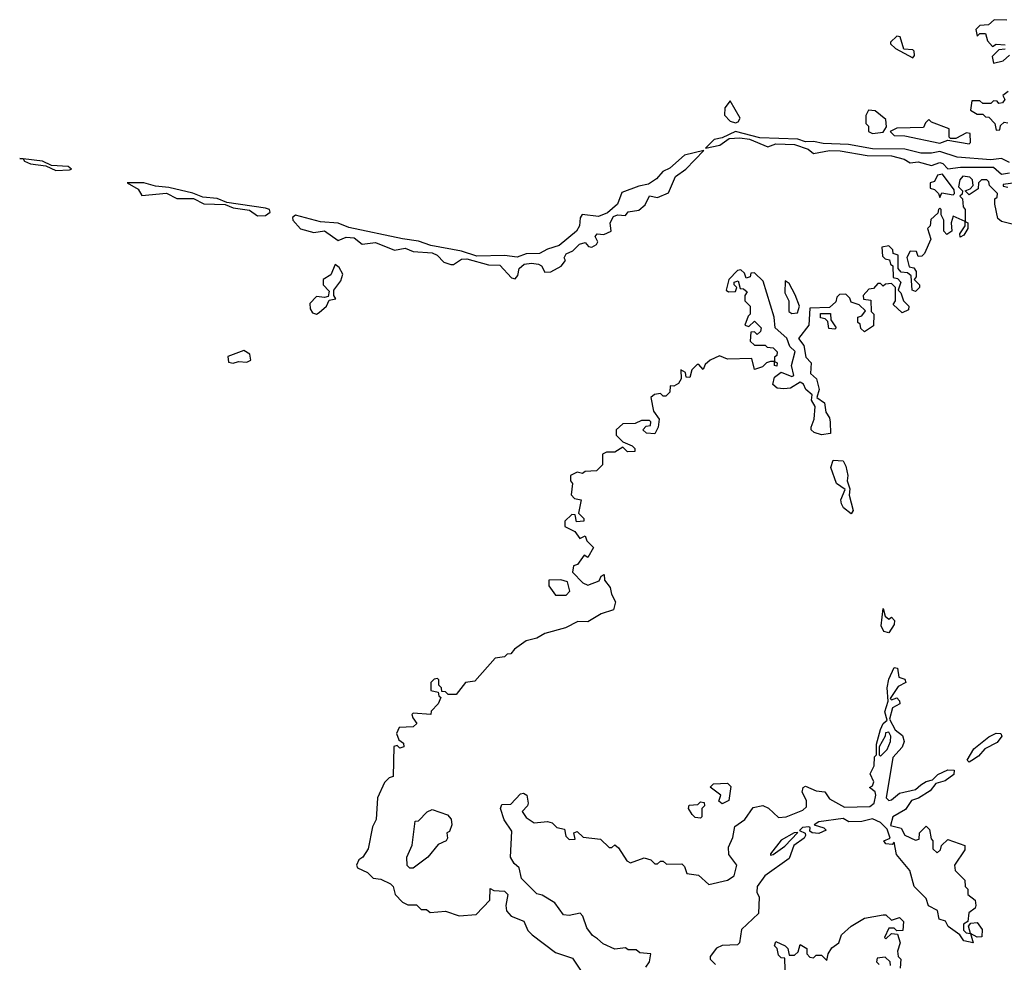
# Model space of a CAD drawing. Extents: x 1985742 to 2252716, y 78271 to 266492.
# Tile 199 of 250: x 2166860 to 2170525, y 180383 to 183892. Entities that reach past the tile are written whole.
import ezdxf

# ---------------------------------------------------------------- set-up
doc = ezdxf.new("R2010")
doc.units = 0

msp = doc.modelspace()

# ---------------------------------------------------------------- linework, layer by layer
at = {"layer": '0CON10XD'}
for points in [[(2170535, 183890), (2170488.3, 183891.7), (2170467, 183873), (2170435, 183870), (2170420, 183855), (2170425, 183830), (2170435, 183840), (2170455, 183840), (2170463, 183813), (2170481.7, 183791.7), (2170495, 183800), (2170528.3, 183798.3)], [(2170185, 183750), (2170191.7, 183758.3), (2170190, 183775), (2170185, 183780), (2170151.7, 183781.7), (2170138.3, 183828.3), (2170125, 183830), (2170101.7, 183808.3), (2170101.7, 183801.7), (2170120, 183785), (2170185, 183750)], [(2170528.3, 183781.7), (2170505, 183780), (2170480, 183755), (2170485, 183730), (2170521.7, 183738.3), (2170545, 183760)], [(2170540, 183625), (2170520, 183610), (2170527.5, 183595), (2170518.3, 183581.7), (2170505, 183580), (2170498.3, 183588.3), (2170485, 183590), (2170475, 183580), (2170445, 183580), (2170435, 183590), (2170405, 183590), (2170400, 183555), (2170425, 183540), (2170445, 183540), (2170455, 183530), (2170468.3, 183528.3), (2170490, 183505), (2170495, 183480), (2170508.3, 183481.7), (2170511.7, 183498.3), (2170525, 183510), (2170538.3, 183508.3)], [(2169525, 183508), (2169535, 183512), (2169542.5, 183525), (2169505, 183590), (2169485, 183563.3), (2169484.1, 183535.9), (2169505, 183513.5), (2169525, 183508)], [(2170035, 183467.5), (2170075, 183472.5), (2170087.5, 183492.5), (2170085, 183520), (2170045, 183552.5), (2170020, 183555), (2170010, 183535), (2170010, 183505), (2170020, 183495), (2170020, 183475), (2170035, 183467.5)], [(2170395, 183430), (2170400, 183435), (2170398.3, 183468.3), (2170385, 183470), (2170345, 183450), (2170325, 183450), (2170320, 183455), (2170320, 183485), (2170255, 183510), (2170245, 183520), (2170231.7, 183508.3), (2170225, 183490), (2170125, 183487.5), (2170100, 183475), (2170115, 183461.2), (2170155, 183460), (2170285, 183432), (2170315, 183443.3), (2170395, 183430)], [(2170545, 183360), (2170515, 183374.4), (2170475, 183370.4), (2170349.8, 183379.8), (2170285, 183400.6), (2170255, 183394.6), (2170214.6, 183394.6), (2170155, 183410), (2170035, 183411.5), (2169945, 183426.9), (2169851.1, 183431.1), (2169815, 183438.9), (2169785, 183436.7), (2169756.8, 183446.8), (2169615, 183452), (2169525, 183476), (2169475, 183452.5), (2169445, 183446.2), (2169413, 183413), (2169465.9, 183424.1), (2169500.9, 183449.1), (2169541.5, 183451.5), (2169577, 183447), (2169645, 183418), (2169675, 183429.5), (2169745, 183427.1), (2169795, 183409.2), (2169815, 183393.8), (2169875, 183404.5), (2169915, 183403.8), (2170015, 183386.5), (2170105, 183384.6), (2170152.1, 183372.1), (2170175, 183358.8), (2170205, 183363.1), (2170255, 183348.8), (2170285, 183360), (2170296.6, 183356.6), (2170315, 183337.1), (2170362.9, 183342.9), (2170485, 183342.5), (2170515, 183316.7), (2170545, 183322)], [(2168705, 182927.5), (2168715, 182940), (2168719.2, 182965), (2168738.6, 182981.4), (2168765.5, 182985.5), (2168791.5, 182981.5), (2168802.5, 182975), (2168815, 182952.5), (2168837, 182953), (2168875.9, 182974.1), (2168892.5, 182995), (2168887.5, 183005), (2168895, 183020), (2168918.8, 183031.2), (2168943.7, 183056.3), (2168965, 183062.5), (2168977, 183047), (2168990, 183045), (2169007.5, 183055), (2169012.5, 183065), (2169002.5, 183085), (2169010, 183095), (2169035, 183092.5), (2169062.5, 183105), (2169058.6, 183135), (2169071.1, 183158.9), (2169085, 183165.7), (2169115, 183162.5), (2169125, 183176.7), (2169165, 183183.3), (2169188, 183202), (2169205, 183235.7), (2169235, 183230), (2169275, 183246.7), (2169301.7, 183308.3), (2169340, 183335), (2169406.7, 183405), (2169335, 183387.5), (2169280.6, 183339.4), (2169253.7, 183326.3), (2169231.2, 183298.8), (2169200.6, 183279.4), (2169165, 183272.5), (2169102.1, 183247.9), (2169085.4, 183204.6), (2169047.7, 183172.3), (2169015, 183158.9), (2168953.8, 183166.2), (2168946, 183154), (2168944.4, 183125), (2168933.1, 183105), (2168868.8, 183051.2), (2168825, 183037.1), (2168795, 183021.5), (2168745, 183020), (2168712.2, 183007.8), (2168665, 183014.3), (2168561.8, 183011.8), (2168505, 183030.3), (2168390.9, 183050.8), (2168345, 183067.6), (2168285, 183075.7), (2168085, 183118.6), (2168045, 183134.2), (2167979.7, 183139.7), (2167886.3, 183163.7), (2167875.5, 183155), (2167876.9, 183145), (2167905, 183113.3), (2167955, 183100), (2167995, 183105.6), (2168045, 183070), (2168075, 183082), (2168105, 183079.6), (2168135, 183056.2), (2168185, 183062.3), (2168255, 183034), (2168295, 183041.2), (2168325, 183029.4), (2168395, 183023.3), (2168414.2, 183015), (2168439.6, 182989.5), (2168465, 182980), (2168475, 182980), (2168505, 183000), (2168525, 183001.5), (2168605, 182978.9), (2168647.4, 182977.4), (2168690.7, 182930.7), (2168705, 182927.5)], [(2166995, 183330), (2167045, 183333.1), (2167052.5, 183335), (2167040, 183345), (2166978.8, 183348.8), (2166945, 183365.3), (2166873.1, 183373.5), (2166860, 183375), (2166873.1, 183373.5), (2166877.5, 183365), (2166900, 183355), (2166957.7, 183347.7), (2166995, 183330)], [(2170285, 183230), (2170293, 183247), (2170335, 183240), (2170340, 183245), (2170338.3, 183258.3), (2170295, 183316.7), (2170277, 183313), (2170265, 183290), (2170250, 183285), (2170250, 183265), (2170265, 183260), (2170280, 183245), (2170285, 183230)], [(2167745, 183161.5), (2167775, 183163.2), (2167792.9, 183175), (2167789.6, 183185), (2167775, 183189.8), (2167631.2, 183211.2), (2167595, 183226.4), (2167541.4, 183231.4), (2167505, 183246), (2167415, 183266.8), (2167365, 183271.5), (2167322.5, 183285), (2167260, 183285), (2167300.9, 183260.9), (2167315, 183237.5), (2167406.2, 183246.2), (2167445, 183226.4), (2167506.5, 183226.5), (2167545, 183205.7), (2167625, 183204.4), (2167655, 183191.2), (2167715, 183182.9), (2167745, 183161.5)], [(2170555, 183130), (2170515, 183140), (2170501.7, 183151.7), (2170490, 183205), (2170490, 183225), (2170498.3, 183231.7), (2170500, 183245), (2170470, 183275), (2170468.3, 183288.3), (2170460, 183295), (2170440, 183295), (2170430, 183285), (2170428.3, 183261.7), (2170395, 183240), (2170380, 183255), (2170398.3, 183261.7), (2170410, 183275), (2170407.5, 183295), (2170397.5, 183305), (2170370.9, 183309.1), (2170360, 183295), (2170355, 183270)], [(2170585, 183287.5), (2170521.7, 183278.3), (2170521.7, 183271.7), (2170538.3, 183268.3)], [(2170355, 183270), (2170370, 183255), (2170368.3, 183241.7), (2170360, 183235), (2170370, 183225), (2170372.5, 183195), (2170380, 183185), (2170380, 183140), (2170390, 183135), (2170390, 183115), (2170375, 183090), (2170361.7, 183081.7), (2170360, 183095), (2170380, 183125), (2170380, 183140), (2170335, 183160), (2170327.5, 183135), (2170330, 183105), (2170311.7, 183091.7), (2170300, 183105), (2170300, 183145), (2170290, 183165), (2170290, 183185), (2170285, 183190), (2170280, 183185), (2170278.3, 183171.7), (2170251.7, 183148.3), (2170250, 183125), (2170240, 183115), (2170252.5, 183075), (2170228.3, 183021.7), (2170218.3, 183011.7), (2170205, 183010), (2170198.3, 183028.3), (2170175, 183030), (2170163, 183007), (2170171.7, 182971.7), (2170188.3, 182968.3), (2170197.5, 182955), (2170197.5, 182935), (2170190, 182925), (2170210, 182905), (2170210, 182895), (2170195, 182880), (2170182.5, 182885), (2170178.3, 182938.3), (2170165, 182950), (2170141.7, 182951.7), (2170130, 182965), (2170130, 183015), (2170111.7, 183021.7), (2170110, 183035), (2170095, 183050), (2170070, 183045), (2170071.7, 183011.7), (2170081.7, 183001.7), (2170098.3, 182998.3), (2170101.7, 182981.7), (2170110, 182975), (2170111.7, 182931.7), (2170128.3, 182928.3), (2170140, 182915), (2170130, 182885), (2170140, 182875), (2170150, 182845), (2170170, 182825), (2170168.3, 182811.7), (2170145, 182800), (2170111.7, 182831.7), (2170120, 182845), (2170120, 182895), (2170105, 182910), (2170083, 182907), (2170075, 182900), (2170065, 182910), (2170055, 182910), (2170038.3, 182891.7), (2170021.7, 182888.3), (2170000, 182865), (2170001.7, 182851.7), (2170028.3, 182848.3), (2170030, 182805), (2170040, 182795), (2170038.3, 182751.7), (2170005, 182730), (2169991.7, 182741.7), (2169988.3, 182758.3), (2169980, 182765), (2169980, 182785), (2169995, 182790), (2170008.3, 182808.3), (2169985, 182830), (2169955, 182840), (2169950, 182855), (2169935, 182870), (2169911.7, 182868.3), (2169901.7, 182858.3), (2169898.3, 182841.7), (2169875, 182820), (2169801.7, 182818.3), (2169797.5, 182755), (2169758.8, 182705), (2169779.2, 182679.2), (2169786.7, 182635), (2169806.2, 182615), (2169803.8, 182575), (2169826, 182555), (2169836, 182515), (2169827.5, 182485), (2169856, 182465), (2169860.7, 182430.7), (2169875, 182410), (2169876.7, 182393.3), (2169878.3, 182351.7), (2169845, 182346.7), (2169817.5, 182355), (2169806.7, 182365), (2169806.2, 182375), (2169817.5, 182405), (2169821.7, 182451.7), (2169807.5, 182475), (2169810, 182495), (2169786.7, 182515), (2169777.5, 182535), (2169765, 182542.5), (2169729.6, 182520.5), (2169705, 182518), (2169680.4, 182520.5), (2169663.9, 182533.9), (2169669.6, 182560.5), (2169695, 182580), (2169735, 182563.3), (2169742.5, 182567.5), (2169733.3, 182605), (2169746.4, 182656.4), (2169727.5, 182675), (2169716.4, 182706.4), (2169672.5, 182745), (2169668.8, 182785), (2169628.1, 182918.1), (2169595, 182950), (2169581.7, 182948.3), (2169580, 182935), (2169565, 182930), (2169558.3, 182948.3), (2169545, 182960), (2169531.7, 182958.3), (2169500, 182925), (2169490, 182885), (2169498.3, 182878.3), (2169525, 182880), (2169530, 182895), (2169520, 182905), (2169520, 182915), (2169535, 182920), (2169541.7, 182891.7), (2169555, 182890), (2169568.3, 182878.3), (2169560, 182865), (2169560, 182845), (2169580, 182825), (2169580, 182795), (2169571.7, 182788.3), (2169560, 182755), (2169575, 182750), (2169595, 182770), (2169620, 182745), (2169618.3, 182731.7), (2169605, 182720), (2169595, 182730), (2169581.7, 182728.3), (2169580, 182695), (2169595, 182680), (2169635, 182680), (2169643, 182673), (2169665, 182670), (2169680, 182655), (2169678.3, 182641.7), (2169670, 182635), (2169670, 182620), (2169680, 182615), (2169678.3, 182601.7), (2169670, 182605), (2169670, 182620), (2169655, 182620), (2169640, 182615), (2169625, 182600), (2169595, 182590), (2169585, 182630), (2169495, 182627.5), (2169465, 182640), (2169430, 182625), (2169411.7, 182608.3), (2169405, 182590), (2169388.3, 182608.3), (2169381.7, 182608.3), (2169361.7, 182588.3), (2169355, 182560), (2169341.7, 182561.7), (2169338.3, 182578.3), (2169321.7, 182588.3), (2169322.5, 182555), (2169313, 182537), (2169295, 182527.5), (2169281.7, 182528.3), (2169280, 182505), (2169265, 182490), (2169255, 182490), (2169245, 182500), (2169223, 182497), (2169210, 182485), (2169220, 182435), (2169240, 182405), (2169237.5, 182375), (2169225, 182350), (2169193, 182353), (2169180, 182365), (2169191.7, 182378.3), (2169208.3, 182381.7), (2169210, 182395), (2169205, 182400), (2169175, 182400), (2169151.7, 182388.3), (2169105, 182387.5), (2169080, 182365), (2169080, 182345), (2169105, 182320), (2169140, 182305), (2169150, 182295), (2169150, 182285), (2169123, 182283), (2169105, 182300), (2169075, 182282.5), (2169045, 182282.5), (2169030, 182275), (2169030, 182235), (2169007.5, 182212.5), (2168965, 182210), (2168955, 182202.5), (2168935, 182207.5), (2168910, 182195), (2168910, 182175), (2168917.5, 182165), (2168913, 182123), (2168925, 182110), (2168950, 182105), (2168940, 182055), (2168960, 182035), (2168960, 182025), (2168933, 182023), (2168928.3, 182048.3), (2168915, 182050), (2168890, 182025), (2168890, 182005), (2168926.4, 181986.4), (2168945, 181960), (2168965, 181970), (2168971.7, 181951.7), (2168996.7, 181926.7), (2168975, 181890), (2168961.7, 181898.3), (2168936.7, 181863.3), (2168921.7, 181858.3), (2168917.5, 181835), (2168956.1, 181796.1), (2168975, 181786.7), (2169017, 181803), (2169025, 181820), (2169036.4, 181826.4), (2169037.5, 181805), (2169058.3, 181778.3), (2169063, 181753), (2169077.5, 181725), (2169070, 181695), (2169025, 181680), (2168975, 181650), (2168938.3, 181651.7), (2168891.7, 181628.3), (2168815, 181607.5), (2168785, 181590), (2168745, 181580), (2168701.7, 181548.3), (2168688.3, 181531.7), (2168675, 181530), (2168665, 181520), (2168630, 181515), (2168555, 181430), (2168520, 181425), (2168485, 181380), (2168455, 181380), (2168445, 181390), (2168431.7, 181391.7), (2168430, 181405), (2168420, 181415), (2168420, 181435), (2168415, 181440), (2168403, 181437), (2168390, 181425), (2168390, 181395), (2168418.3, 181388.3), (2168420, 181375), (2168428.3, 181368.3), (2168417.5, 181345), (2168391.7, 181318.3), (2168390, 181305), (2168325, 181310), (2168320, 181305), (2168323, 181293), (2168338.3, 181271.7), (2168325, 181260), (2168273, 181257), (2168262.5, 181235), (2168271.7, 181211.7), (2168288.3, 181198.3), (2168290, 181185), (2168275, 181180), (2168265, 181190), (2168253, 181187), (2168250, 181075), (2168235, 181070), (2168217.5, 181052.5), (2168192.5, 180995), (2168187.5, 180915), (2168173, 180887), (2168157.5, 180805), (2168137.5, 180775), (2168122.5, 180765), (2168113.3, 180745), (2168117.5, 180735), (2168155, 180717.5), (2168176.4, 180696.4), (2168205, 180692.5), (2168240, 180675), (2168250, 180665), (2168257.5, 180635), (2168285, 180607.5), (2168305, 180597.5), (2168337, 180597), (2168355, 180580), (2168375, 180580), (2168388.3, 180568.3), (2168445, 180573.3), (2168496.4, 180556.4), (2168559.3, 180560.7), (2168610, 180615), (2168611.7, 180658.3), (2168625, 180650), (2168665, 180647.5), (2168677.5, 180635), (2168670, 180595), (2168672.5, 180575), (2168690, 180555), (2168736.4, 180536.4), (2168751.7, 180501.7), (2168767.5, 180485), (2168855, 180420), (2168918.3, 180398.3), (2168960, 180335)], [(2167965, 182796.2), (2167975, 182801.2), (2168002.5, 182825), (2168011.7, 182848.3), (2168037, 182853), (2168030, 182865), (2168030, 182885), (2168055, 182920), (2168062.5, 182945), (2168049.3, 182969.3), (2168035, 182980), (2168018.3, 182941.7), (2167990, 182925), (2167990, 182905), (2168011.7, 182881.7), (2168008.3, 182861.7), (2167995, 182857.5), (2167965, 182861.2), (2167940, 182835), (2167941.2, 182815), (2167950.4, 182800.5), (2167965, 182796.2)], [(2169735, 182798), (2169755, 182800), (2169762.5, 182825), (2169747, 182867), (2169725, 182910), (2169710, 182920), (2169708, 182875), (2169723.8, 182845), (2169723.8, 182805), (2169735, 182798)], [(2169895, 182740), (2169871.7, 182741.7), (2169868.3, 182768.3), (2169858.3, 182778.3), (2169841.7, 182781.7), (2169841.7, 182798.3), (2169878.3, 182798.3), (2169880, 182775), (2169900, 182745), (2169895, 182740)], [(2167655, 182613.3), (2167675, 182620), (2167705, 182617.5), (2167720, 182625), (2167717, 182647), (2167695, 182660), (2167635, 182637.5), (2167637, 182617), (2167655, 182613.3)], [(2169955, 182052.5), (2169926.7, 182075), (2169919.2, 182089.2), (2169917.5, 182105), (2169932.5, 182142.5), (2169900.8, 182165), (2169880, 182225), (2169888.3, 182251.7), (2169925, 182250), (2169935, 182230), (2169942.5, 182195), (2169940, 182175), (2169950, 182145), (2169947.5, 182122.5), (2169962.5, 182065), (2169955, 182052.5)], [(2168895, 181750), (2168907.5, 181765), (2168899.3, 181799.3), (2168875, 181806.7), (2168830, 181805), (2168830, 181785), (2168855, 181750), (2168895, 181750)], [(2170095, 181610), (2170077.5, 181615), (2170066.7, 181635), (2170075, 181700), (2170081.7, 181671.7), (2170095, 181660), (2170105, 181667.5), (2170116.2, 181655), (2170115, 181640), (2170095, 181610)], [(2169191.4, 180365), (2169204.2, 180385), (2169210, 180415), (2169168.3, 180418.3), (2169155, 180430), (2169125, 180430), (2169115, 180437.5), (2169075, 180432.5), (2169031.7, 180451.7), (2169010.7, 180470.7), (2168992.3, 180482.3), (2168971.7, 180511.7), (2168956.7, 180555), (2168946.4, 180566.4), (2168905, 180557.5), (2168885, 180560), (2168852.5, 180605), (2168805, 180632.5), (2168785, 180637.5), (2168727.5, 180695), (2168720, 180735), (2168700.7, 180750.7), (2168687.5, 180775), (2168691.7, 180871.7), (2168663.6, 180913.6), (2168650, 180955), (2168655, 180970), (2168688.3, 180971.7), (2168725, 181010), (2168735, 181012.5), (2168747.5, 181005), (2168752.5, 180975), (2168750, 180965), (2168730, 180945), (2168745, 180922.5), (2168775, 180902.5), (2168825, 180907.5), (2168841.7, 180901.7), (2168860, 180885), (2168888.3, 180878.3), (2168893, 180853), (2168905, 180840), (2168928.3, 180841.7), (2168922.5, 180865), (2168935, 180870), (2168958.3, 180848.3), (2169021.7, 180841.7), (2169055, 180810), (2169065, 180810), (2169075, 180820), (2169089.3, 180809.3), (2169120.7, 180760.7), (2169133.8, 180753.8), (2169185, 180772.5), (2169210, 180765), (2169225, 180750), (2169235, 180750), (2169245, 180760), (2169255, 180760), (2169268.3, 180748.3), (2169325, 180750), (2169335, 180740), (2169343.6, 180713.6), (2169387, 180707), (2169425, 180672.5), (2169495, 180688.8), (2169519.6, 180705), (2169530, 180745), (2169500, 180785), (2169498.3, 180811.7), (2169515, 180847.5), (2169521.7, 180888.3), (2169560, 180915), (2169590.2, 180959.8), (2169626.4, 180966.4), (2169647.2, 180957.2), (2169685, 180922.2), (2169713.8, 180925), (2169775, 180950), (2169788.6, 180961.4), (2169788.8, 180985), (2169773.2, 181016.8), (2169776.7, 181033.3), (2169785, 181039.2), (2169825, 181021.1), (2169857.2, 181017.2), (2169875, 180991.5), (2169930.6, 180960.6), (2170025, 180963.3), (2170041.2, 180975), (2170047.5, 181005), (2170045, 181017.5), (2170023.6, 181033.6), (2170035, 181040), (2170040, 181055), (2170026.7, 181085), (2170041.2, 181115), (2170042.5, 181147.5), (2170050, 181155), (2170050, 181195), (2170065, 181250), (2170075, 181272.5), (2170090, 181285), (2170081.2, 181315), (2170093.3, 181355), (2170090, 181405), (2170095, 181437.5), (2170115, 181480), (2170128.3, 181478.3), (2170132.5, 181445), (2170155, 181436.7), (2170158.8, 181425), (2170130.7, 181409.3), (2170100, 181365), (2170105, 181360), (2170125, 181367.5), (2170135.8, 181355.8), (2170136.2, 181345), (2170109.3, 181330.7), (2170098.3, 181288.3), (2170118.8, 181248.8), (2170146.9, 181226.9), (2170153.1, 181205), (2170145.5, 181184.5), (2170110.6, 181145), (2170086, 180995), (2170095, 180986), (2170105, 180987.5), (2170135, 181012.5), (2170195, 181025.8), (2170215, 181043.8)], [(2170065, 181150), (2170088.8, 181175), (2170101.2, 181205), (2170103.3, 181225), (2170095, 181240), (2170083, 181237), (2170082.5, 181225), (2170060, 181185), (2170060, 181155), (2170065, 181150)], [(2170395, 181127.5), (2170387.5, 181135), (2170412, 181178), (2170467.3, 181222.7), (2170495, 181236.2), (2170512.5, 181235), (2170515.7, 181224.3), (2170498.3, 181201.7), (2170452.9, 181177.1), (2170429.7, 181150.3), (2170405, 181133.8), (2170395, 181127.5)], [(2170215, 181043.8), (2170234, 181056), (2170258.3, 181061.7), (2170277.7, 181082.3), (2170315, 181100), (2170338.6, 181098.6), (2170337.9, 181082.1), (2170305, 181058), (2170270.8, 181049.2), (2170249.1, 181020.9), (2170206.1, 180993.9), (2170180, 180985), (2170158, 180952), (2170110, 180925), (2170102, 180892), (2170142, 180882), (2170155, 180856.7), (2170195, 180837.5), (2170208.3, 180841.7), (2170210, 180865), (2170235, 180890), (2170247, 180877), (2170253, 180843), (2170260, 180835), (2170260, 180805), (2170275, 180790), (2170288.3, 180801.7), (2170291.7, 180818.3), (2170315, 180840), (2170378.3, 180818.3), (2170378.3, 180801.7), (2170340, 180745), (2170342.5, 180725), (2170378.3, 180688.3), (2170380, 180665), (2170390, 180655), (2170390, 180635), (2170417.5, 180615), (2170420, 180595), (2170417.5, 180585), (2170393.3, 180566.7), (2170390, 180535), (2170373.3, 180525), (2170373.3, 180503.3), (2170383, 180493), (2170400, 180490), (2170392.5, 180517.5), (2170400.7, 180529.3), (2170425, 180531.2), (2170442.5, 180505), (2170441.7, 180478.3), (2170425, 180476.7), (2170400, 180490), (2170410, 180455), (2170375, 180463.3), (2170360, 180485), (2170316.7, 180516.7), (2170306.4, 180536.4), (2170283.6, 180543.6), (2170276.4, 180576.4), (2170243.3, 180593.3), (2170235, 180620), (2170190, 180665), (2170173.8, 180725), (2170124, 180785), (2170115, 180830), (2170108.3, 180821.7), (2170085, 180824), (2170077.5, 180835), (2170100, 180845), (2170088.8, 180878.8), (2170065, 180903.3), (2170035, 180917.5), (2169995, 180907.1), (2169946.2, 180906.2), (2169925, 180918), (2169835, 180906.5), (2169817.5, 180895), (2169853.6, 180883.6), (2169862.5, 180875), (2169835, 180862.5), (2169810, 180865), (2169801.7, 180871.7), (2169802.5, 180885), (2169797.5, 180887.5), (2169774, 180885), (2169763.3, 180873.3), (2169783.9, 180863.9), (2169786, 180855), (2169780.8, 180845), (2169742.2, 180817.8), (2169725, 180769.2), (2169634.6, 180705.4), (2169606, 180665), (2169603.9, 180643.9), (2169612.5, 180625), (2169610, 180565), (2169547.5, 180505), (2169540, 180455), (2169531.7, 180448.3), (2169475, 180446.2), (2169453.9, 180436.1), (2169430, 180405), (2169430, 180395), (2169450, 180375)], [(2169475, 180972.5), (2169462.5, 180982.5), (2169470, 181005), (2169430, 181035), (2169443, 181047), (2169495, 181050), (2169507, 181037), (2169500, 180985), (2169475, 180972.5)], [(2169395, 180920), (2169375, 180922.5), (2169363.6, 180933.6), (2169350, 180955), (2169351.7, 180968.3), (2169385, 180970), (2169395, 180980), (2169408.3, 180978.3), (2169410, 180965), (2169400, 180955), (2169400, 180925), (2169395, 180920)], [(2168313, 180733), (2168303, 180743), (2168301.2, 180775), (2168321.2, 180818.8), (2168331.7, 180908.3), (2168345, 180910), (2168377, 180943), (2168395, 180952.5), (2168452.3, 180932.3), (2168465.9, 180915.9), (2168468.8, 180895), (2168460, 180870), (2168450, 180865), (2168452.5, 180845), (2168447.5, 180835), (2168418.3, 180821.7), (2168380, 180775), (2168325, 180733.3), (2168313, 180733)], [(2169655, 180782.5), (2169665, 180784.3), (2169708.8, 180815), (2169756.7, 180866.7), (2169743.3, 180865), (2169695, 180837.5), (2169655, 180786.7), (2169655, 180782.5)], [(2169710, 180355), (2169708.3, 180398.3), (2169695, 180400), (2169685, 180410), (2169680, 180435), (2169670, 180445), (2169675, 180460), (2169710, 180445), (2169720, 180435), (2169725, 180410), (2169745, 180410), (2169758.3, 180421.7), (2169765, 180450), (2169790, 180435), (2169790, 180415), (2169801.7, 180401.7), (2169815, 180400), (2169825, 180410), (2169845, 180410), (2169865, 180390), (2169870, 180415), (2169883.6, 180436.4), (2169910, 180455), (2169920, 180485), (2169955, 180517.5), (2170005, 180547.5), (2170075, 180560), (2170085, 180560), (2170105, 180540), (2170135, 180550), (2170150, 180535), (2170148.3, 180501.7), (2170125, 180500), (2170115, 180510), (2170095, 180510), (2170080, 180475), (2170085, 180470), (2170105, 180490), (2170128.3, 180488.3), (2170137.5, 180455), (2170127.5, 180425), (2170130, 180405), (2170140, 180395), (2170138.3, 180361.7)], [(2170101.7, 180371.7), (2170100, 180385), (2170081.7, 180401.7), (2170051.7, 180398.3), (2170050, 180385), (2170060, 180375)]]:
    msp.add_lwpolyline(points, dxfattribs=at)

doc.saveas('drawing.dxf')
